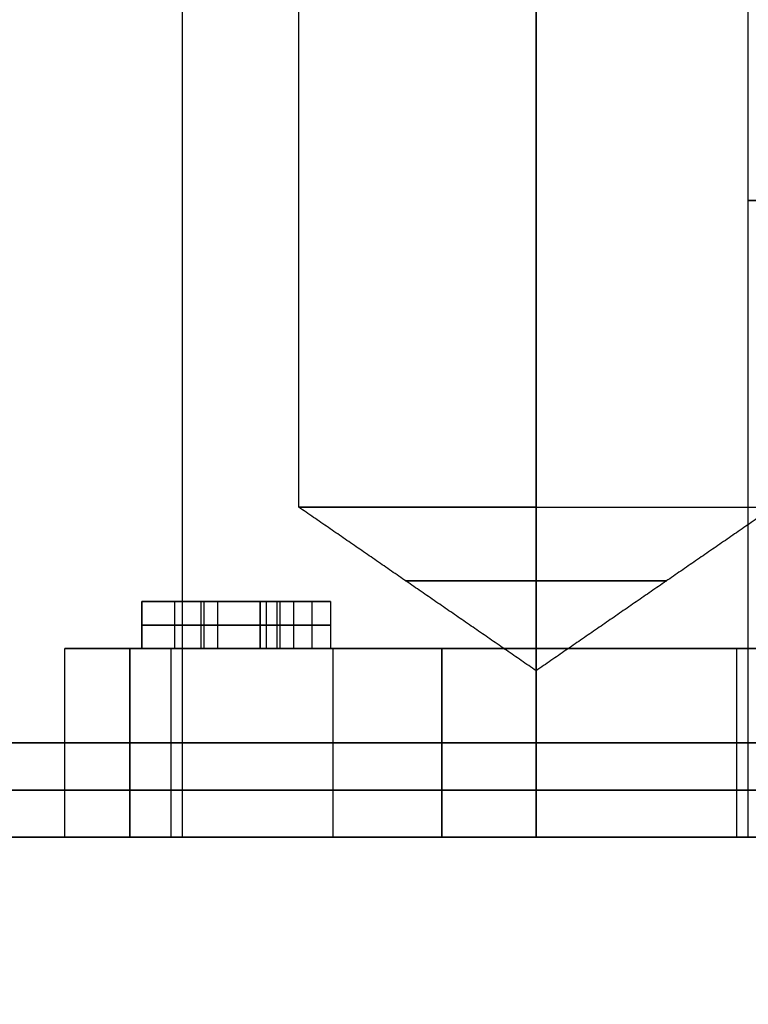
# Model space of a CAD drawing. Header units: millimetres. Extents: x -105 to 152, y -114 to 65.
# Tile 242 of 256: x 132.48 to 134.03, y -47.05 to -44.97. Entities that reach past the tile are written whole.
import ezdxf

# ---------------------------------------------------------------- set-up
doc = ezdxf.new("R2010")
doc.units = ezdxf.units.MM
doc.layers.add('Layer 01', color=7, linetype='Continuous', true_color=0x000000)

# ---------------------------------------------------------------- blocks, each defined once
blk = doc.blocks.new('Block 02')
at = {"layer": 'Layer 01'}
for p, q in [((133.576, -46, -14.2035), (133.576, -42, -14.2035)), ((133.0725, -46, -13.7), (133.0725, -43.134, -13.7)), ((132.826, -46.7, -13.7), (132.826, -43.337, -13.7)), ((134.026, -46.7, -11.55), (134.026, -44, -11.55)), ((133.576, -46, -13.1965), (133.576, -44.0936, -13.1965)), ((133.576, -46.7, -12.95), (133.576, -44.4768, -12.95)), ((133.576, -46.3468, -13.7), (133.576, -46, -14.2035)), ((133.576, -46.3468, -13.7), (133.576, -46, -13.1965)), ((132.7397, -46.3, -14.4779), (132.7397, -46.2, -14.4779)), ((132.7999, -46.2, -14.58), (132.8687, -46.2, -14.58)), ((132.8651, -46.2, -14.4497), (132.8651, -46.3, -14.4497)), ((132.8716, -46.2, -14.668), (132.8716, -46.3, -14.668)), ((132.8999, -46.2, -14.5061), (132.8999, -46.3, -14.5061)), ((132.8999, -46.2, -14.6188), (132.8999, -46.3, -14.6188)), ((132.9397, -46.2, -14.7517), (132.9397, -46.2, -14.6683)), ((132.9397, -46.2, -14.5061), (132.9397, -46.2, -14.4497)), ((132.9905, -46.2, -14.3898), (132.9905, -46.3, -14.3898)), ((132.9905, -46.2, -14.58), (133.0614, -46.2, -14.58)), ((132.9905, -46.2, -14.6188), (132.9905, -46.3, -14.6188)), ((133.026, -46.2, -14.33), (133.026, -46.3, -14.33)), ((133.0325, -46.2, -14.83), (133.0325, -46.3, -14.83)), ((133.0614, -46.2, -14.3898), (133.0614, -46.3, -14.3898)), ((133.0614, -46.2, -14.668), (133.0614, -46.3, -14.668)), ((133.1006, -46.2, -14.4497), (133.1006, -46.3, -14.4497)), ((133.1006, -46.2, -14.5061), (133.1006, -46.3, -14.5061)), ((133.1397, -46.2, -14.4779), (133.1397, -46.3, -14.4779)), ((133.0035, -46.25, -14.83), (132.7397, -46.25, -14.5061)), ((132.7397, -46.25, -14.5061), (132.7397, -46.25, -14.4497)), ((132.7397, -46.25, -14.4497), (132.9905, -46.25, -14.4497)), ((132.9905, -46.25, -14.5061), (132.8093, -46.25, -14.5061)), ((132.8093, -46.25, -14.5061), (132.9905, -46.25, -14.7315)), ((132.9905, -46.25, -14.4497), (132.9905, -46.25, -14.33)), ((132.9905, -46.25, -14.33), (133.0614, -46.25, -14.33)), ((132.9905, -46.25, -14.7315), (132.9905, -46.25, -14.5061)), ((133.0614, -46.25, -14.83), (133.0035, -46.25, -14.83)), ((133.0614, -46.25, -14.33), (133.0614, -46.25, -14.4497)), ((133.0614, -46.25, -14.4497), (133.1397, -46.25, -14.4497)), ((133.1397, -46.25, -14.5061), (133.0614, -46.25, -14.5061)), ((133.0614, -46.25, -14.5061), (133.0614, -46.25, -14.83)), ((133.1397, -46.25, -14.4497), (133.1397, -46.25, -14.5061)), ((132.576, -46.3, -13.7), (132.576, -46.7, -13.7)), ((132.801, -46.3, -13.7), (132.5767, -46.3, -13.7)), ((132.9905, -46.3, -14.6188), (132.8999, -46.3, -14.6188)), ((132.8999, -46.3, -14.6188), (132.8999, -46.3, -14.5061)), ((133.1451, -46.3, -12.3322), (133.1451, -46.7, -12.3322)), ((133.1451, -46.3, -15.0678), (133.1451, -46.7, -15.0678)), ((133.376, -46.7, -14.7672), (133.376, -46.3, -14.7672)), ((133.576, -46.7, -12.6774), (133.576, -46.3, -12.6774)), ((134.001, -46.3, -14.7248), (134.001, -46.7, -14.7248)), ((132.7142, -46.5, -12.581), (133.576, -46.5, -12.0834)), ((133.576, -46.5, -15.3166), (132.7142, -46.5, -14.819)), ((133.376, -46.5, -15.0856), (134.626, -46.5, -14.364)), ((133.376, -46.5, -15.0856), (133.376, -46.5, -14.4487)), ((133.576, -46.5, -15.3166), (134.776, -46.5, -14.6238)), ((134.776, -46.5, -12.7762), (133.576, -46.5, -12.0834)), ((133.576, -46.5, -12.925), (133.576, -46.5, -12.4298)), ((134.626, -46.5, -13.036), (133.576, -46.5, -12.4298)), ((131.7878, -46.7, -13.3436), (132.5899, -46.7, -13.3436)), ((132.8032, -46.7, -13.7577), (132.8283, -46.7, -13.7577)), ((133.7135, -46.7, -14.8908), (133.7135, -46.7, -14.4372)), ((133.7135, -46.7, -12.9629), (133.7135, -46.7, -12.5092))]:
    blk.add_line(p, q, dxfattribs=at)
at = {"layer": 'Layer 01', "extrusion": (0, 0, -1)}
blk.add_arc((-157.576, -7, -18.4954), 60, 294.194541, 322.932812, dxfattribs=at)
at = {"layer": 'Layer 01', "extrusion": (-1.65985e-15, -1.68343e-15, -1)}
blk.add_arc((-157.576, -7, -36.5), 55, 295.37693, 317.26788, dxfattribs=at)
at = {"layer": 'Layer 01'}
for centre, radius, end in [((157.576, -7, 0.5), 55, 244.62307), ((157.576, -7, 18.5), 55, 247.97569), ((157.576, -7, 36.5), 55, 244.62307), ((157.576, -7, -0.5), 56, 244.62307)]:
    blk.add_arc(centre, radius, 222.73212, end, dxfattribs=at)
at = {"layer": 'Layer 01', "extrusion": (3.02524e-16, 4.11499e-16, -1)}
blk.add_arc((-157.576, -7, -37.5), 56, 295.37693, 317.26788, dxfattribs=at)
at = {"layer": 'Layer 01', "extrusion": (0, 1, 0)}
for centre in [(-134.776, -15.85, -45.35), (-134.776, -11.55, -45.35)]:
    blk.add_arc(centre, 0.75, 270, 20.2733, dxfattribs=at)
at = {"layer": 'Layer 01', "extrusion": (4.4219e-51, 1, 4.4219e-51)}
blk.add_arc((-133.576, -13.7, -46), 0.5035, 270, 0, dxfattribs=at)
at = {"layer": 'Layer 01', "extrusion": (-1.79524e-28, 1, 1.79524e-28)}
blk.add_arc((-133.576, -13.7, -46), 0.5035, 360, 90, dxfattribs=at)
at = {"layer": 'Layer 01', "extrusion": (-4.07733e-37, -1, 4.07733e-37)}
blk.add_arc((133.576, -13.7, 46), 0.5035, 270, 0, dxfattribs=at)
at = {"layer": 'Layer 01', "extrusion": (5.4174e-16, 1, 5.4174e-16)}
blk.add_arc((-133.576, -13.7, -46), 0.5035, 90, 180, dxfattribs=at)
at = {"layer": 'Layer 01', "extrusion": (0, 1, 4.65557e-15)}
for start, end in [(180, 0), (0, 180)]:
    blk.add_arc((-133.576, -13.7, -46.156), 0.277, start, end, dxfattribs=at)
at = {"layer": 'Layer 01', "extrusion": (-5.46571e-16, -1, -3.26187e-15)}
blk.add_arc((137.176, -13.7, 46.5), 6.5, 360, 180, dxfattribs=at)
at = {"layer": 'Layer 01', "extrusion": (-4.45712e-30, -1, -3.26187e-15)}
blk.add_arc((137.176, -13.7, 46.5), 6.5, 180, 0, dxfattribs=at)
at = {"layer": 'Layer 01', "extrusion": (-6.5791e-16, -1, -3.26187e-15)}
blk.add_arc((137.176, -13.7, 46.5), 5.4, 180, 360, dxfattribs=at)
at = {"layer": 'Layer 01', "extrusion": (-1.88272e-15, -1, -4.30253e-15)}
blk.add_arc((137.176, -13.7, 46.5), 5.4, 66.6125, 180, dxfattribs=at)
at = {"layer": 'Layer 01', "extrusion": (0, -1, -3.55271e-15)}
for centre, radius, start, end in [((137.176, -13.7, 46.5), 4.6, 165.9208, 194.0792), ((137.176, -13.7, 46.6), 5.4, 66.6125, 180)]:
    blk.add_arc(centre, radius, start, end, dxfattribs=at)
at = {"layer": 'Layer 01', "extrusion": (0, 1, 3.55271e-15)}
for start, end in [(0, 90), (284.9552, 360)]:
    blk.add_arc((-133.576, -13.7, -46.5), 0.775, start, end, dxfattribs=at)
at = {"layer": 'Layer 01', "extrusion": (0, -1, 0)}
blk.add_arc((137.176, -13.7, 46.6), 5.4, 180, 360, dxfattribs=at)
at = {"layer": 'Layer 01', "extrusion": (2.68252e-30, 1, 3.26187e-15)}
blk.add_arc((-137.176, -13.7, -46.7), 5.4, 180, 0, dxfattribs=at)
at = {"layer": 'Layer 01', "extrusion": (-1.62188e-17, 1, 2.89189e-15)}
blk.add_arc((-137.176, -13.7, -46.7), 5.4, 0, 113.3875, dxfattribs=at)
at = {"layer": 'Layer 01', "extrusion": (-1.67004e-15, 1, 3.17487e-15)}
blk.add_arc((-137.176, -13.7, -46.7), 4.6, 345.9208, 14.0792, dxfattribs=at)
at = {"layer": 'Layer 01', "extrusion": (4.69154e-16, 1, 4.73695e-15)}
blk.add_arc((-134.776, -11.55, -46.7), 0.75, 270, 90, dxfattribs=at)
at = {"layer": 'Layer 01'}
for points, degree in [([(133.576, -46.7, -14.45), (133.576, -44.35, -14.45), (133.576, -42, -14.45)], 2), ([(133.576, -42, -14.2036), (133.576, -44, -14.2036), (133.576, -46, -14.2035)], 2), ([(133.576, -46, -13.1965), (133.5761, -45.0468, -13.1964), (133.5761, -44.0936, -13.1963)], 2), ([(133.576, -44.4768, -12.9502), (133.576, -45.5884, -12.9501), (133.576, -46.7, -12.95)], 2), ([(133.576, -46.3468, -13.7), (133.3243, -46.1734, -13.7), (133.0725, -46, -13.7)], 2), ([(134.0796, -46, -13.7), (133.8278, -46.1734, -13.7), (133.576, -46.3468, -13.7)], 2), ([(133.0035, -46.2, -14.83), (132.8716, -46.2, -14.668), (132.7397, -46.2, -14.5061)], 2), ([(132.7397, -46.2, -14.5061), (132.7397, -46.25, -14.5061), (132.7397, -46.3, -14.5061)], 2), ([(132.7397, -46.2, -14.5061), (132.7397, -46.2, -14.4779), (132.7397, -46.2, -14.4497)], 2), ([(132.7397, -46.2, -14.4497), (132.7397, -46.25, -14.4497), (132.7397, -46.3, -14.4497)], 2), ([(132.7397, -46.2, -14.4497), (132.8651, -46.2, -14.4497), (132.9905, -46.2, -14.4497)], 2), ([(132.8093, -46.2, -14.5061), (132.8999, -46.2, -14.5061), (132.9905, -46.2, -14.5061)], 2), ([(132.8093, -46.2, -14.5061), (132.8093, -46.25, -14.5061), (132.8093, -46.3, -14.5061)], 2), ([(132.9905, -46.2, -14.7315), (132.8999, -46.2, -14.6188), (132.8093, -46.2, -14.5061)], 2), ([(132.9905, -46.2, -14.4497), (132.9905, -46.2, -14.3898), (132.9905, -46.2, -14.33)], 2), ([(132.9905, -46.3, -14.4497), (132.9905, -46.25, -14.4497), (132.9905, -46.2, -14.4497)], 2), ([(132.9905, -46.2, -14.33), (132.9905, -46.25, -14.33), (132.9905, -46.3, -14.33)], 2), ([(132.9905, -46.2, -14.33), (133.026, -46.2, -14.33), (133.0614, -46.2, -14.33)], 2), ([(132.9905, -46.2, -14.5061), (132.9905, -46.2, -14.6188), (132.9905, -46.2, -14.7315)], 2), ([(132.9905, -46.3, -14.5061), (132.9905, -46.25, -14.5061), (132.9905, -46.2, -14.5061)], 2), ([(132.9905, -46.2, -14.7315), (132.9905, -46.25, -14.7315), (132.9905, -46.3, -14.7315)], 2), ([(133.0614, -46.2, -14.83), (133.0325, -46.2, -14.83), (133.0035, -46.2, -14.83)], 2), ([(133.0035, -46.2, -14.83), (133.0035, -46.25, -14.83), (133.0035, -46.3, -14.83)], 2), ([(133.0614, -46.2, -14.33), (133.0614, -46.25, -14.33), (133.0614, -46.3, -14.33)], 2), ([(133.0614, -46.2, -14.33), (133.0614, -46.2, -14.3898), (133.0614, -46.2, -14.4497)], 2), ([(133.0614, -46.2, -14.4497), (133.0614, -46.25, -14.4497), (133.0614, -46.3, -14.4497)], 2), ([(133.0614, -46.2, -14.4497), (133.1006, -46.2, -14.4497), (133.1397, -46.2, -14.4497)], 2), ([(133.1397, -46.2, -14.5061), (133.1006, -46.2, -14.5061), (133.0614, -46.2, -14.5061)], 2), ([(133.0614, -46.2, -14.5061), (133.0614, -46.25, -14.5061), (133.0614, -46.3, -14.5061)], 2), ([(133.0614, -46.2, -14.5061), (133.0614, -46.2, -14.668), (133.0614, -46.2, -14.83)], 2), ([(133.0614, -46.2, -14.83), (133.0614, -46.25, -14.83), (133.0614, -46.3, -14.83)], 2), ([(133.1397, -46.2, -14.4497), (133.1397, -46.25, -14.4497), (133.1397, -46.3, -14.4497)], 2), ([(133.1397, -46.2, -14.4497), (133.1397, -46.2, -14.4779), (133.1397, -46.2, -14.5061)], 2), ([(133.1397, -46.2, -14.5061), (133.1397, -46.25, -14.5061), (133.1397, -46.3, -14.5061)], 2), ([(132.7142, -46.3, -12.581), (132.5309, -46.3, -13.3119), (132.5309, -46.3, -14.0881), (132.7142, -46.3, -14.819)], 3), ([(132.7142, -46.3, -12.581), (133.1451, -46.3, -12.3322), (133.576, -46.3, -12.0834)], 2), ([(132.7142, -46.7, -12.581), (132.7142, -46.5, -12.581), (132.7142, -46.3, -12.581)], 2), ([(132.7142, -46.3, -14.819), (132.7142, -46.5, -14.819), (132.7142, -46.7, -14.819)], 2), ([(133.576, -46.3, -15.3166), (133.1451, -46.3, -15.0678), (132.7142, -46.3, -14.819)], 2), ([(132.9905, -46.3, -14.4497), (132.8651, -46.3, -14.4497), (132.7397, -46.3, -14.4497)], 2), ([(132.7397, -46.3, -14.4497), (132.7397, -46.3, -14.4779), (132.7397, -46.3, -14.5061)], 2), ([(132.7397, -46.3, -14.5061), (132.8716, -46.3, -14.668), (133.0035, -46.3, -14.83)], 2), ([(132.801, -46.3, -13.7), (132.801, -46.5, -13.7), (132.801, -46.7, -13.7)], 2), ([(132.8093, -46.3, -14.5061), (132.8999, -46.3, -14.5061), (132.9905, -46.3, -14.5061)], 2), ([(132.9905, -46.3, -14.7315), (132.8999, -46.3, -14.6188), (132.8093, -46.3, -14.5061)], 2), ([(133.0614, -46.3, -14.33), (133.026, -46.3, -14.33), (132.9905, -46.3, -14.33)], 2), ([(132.9905, -46.3, -14.33), (132.9905, -46.3, -14.3898), (132.9905, -46.3, -14.4497)], 2), ([(132.9905, -46.3, -14.5061), (132.9905, -46.3, -14.6188), (132.9905, -46.3, -14.7315)], 2), ([(133.0035, -46.3, -14.83), (133.0325, -46.3, -14.83), (133.0614, -46.3, -14.83)], 2), ([(133.0614, -46.3, -14.83), (133.0614, -46.3, -14.668), (133.0614, -46.3, -14.5061)], 2), ([(133.0614, -46.3, -14.5061), (133.1006, -46.3, -14.5061), (133.1397, -46.3, -14.5061)], 2), ([(133.1397, -46.3, -14.4497), (133.1006, -46.3, -14.4497), (133.0614, -46.3, -14.4497)], 2), ([(133.0614, -46.3, -14.4497), (133.0614, -46.3, -14.3898), (133.0614, -46.3, -14.33)], 2), ([(133.1397, -46.3, -14.5061), (133.1397, -46.3, -14.4779), (133.1397, -46.3, -14.4497)], 2), ([(133.376, -46.3, -14.4487), (133.376, -46.3, -14.7672), (133.376, -46.3, -15.0856)], 2), ([(133.376, -46.3, -14.4487), (133.376, -46.5, -14.4487), (133.376, -46.7, -14.4487)], 2), ([(133.376, -46.3, -15.0856), (134.001, -46.3, -14.7248), (134.626, -46.3, -14.364)], 2), ([(133.376, -46.7, -15.0856), (133.376, -46.5, -15.0856), (133.376, -46.3, -15.0856)], 2), ([(133.576, -46.7, -12.925), (133.576, -46.5, -12.925), (133.576, -46.3, -12.925)], 2), ([(133.576, -46.3, -12.0834), (133.576, -46.5, -12.0834), (133.576, -46.7, -12.0834)], 2), ([(133.576, -46.7, -15.3166), (133.576, -46.5, -15.3166), (133.576, -46.3, -15.3166)], 2), ([(133.576, -46.3, -15.3166), (134.176, -46.3, -14.9702), (134.776, -46.3, -14.6238)], 2), ([(134.776, -46.3, -12.7762), (134.176, -46.3, -12.4298), (133.576, -46.3, -12.0834)], 2), ([(133.576, -46.3, -12.4298), (133.576, -46.3, -12.6774), (133.576, -46.3, -12.925)], 2), ([(133.576, -46.3, -12.4298), (133.576, -46.5, -12.4298), (133.576, -46.7, -12.4298)], 2), ([(134.626, -46.3, -13.036), (134.101, -46.3, -12.7329), (133.576, -46.3, -12.4298)], 2), ([(132.7142, -46.7, -12.581), (133.1451, -46.7, -12.3322), (133.576, -46.7, -12.0834)], 2), ([(133.576, -46.7, -15.3166), (133.1451, -46.7, -15.0678), (132.7142, -46.7, -14.819)], 2), ([(134.626, -46.7, -14.364), (134.001, -46.7, -14.7248), (133.376, -46.7, -15.0856)], 2), ([(133.376, -46.7, -14.4487), (133.376, -46.7, -14.7672), (133.376, -46.7, -15.0856)], 2), ([(134.776, -46.7, -14.6238), (134.176, -46.7, -14.9702), (133.576, -46.7, -15.3166)], 2), ([(133.576, -46.7, -12.0834), (134.176, -46.7, -12.4298), (134.776, -46.7, -12.7762)], 2), ([(133.576, -46.7, -12.4298), (133.576, -46.7, -12.6774), (133.576, -46.7, -12.925)], 2), ([(133.576, -46.7, -12.4298), (134.101, -46.7, -12.7329), (134.626, -46.7, -13.036)], 2)]:
    blk.add_open_spline(points, degree=degree, dxfattribs=at)
for points, knots in [([(111.1847, -45.0506, 7.1272), (112.0453, -46.0998, 6.4991), (112.9596, -47.1419, 5.9823), (114.9023, -49.2014, 5.1615), (115.9306, -50.2188, 4.8575), (117.5724, -51.7243, 4.5886), (118.13, -52.2168, 4.5318), (119.2586, -53.177, 4.4883), (119.8306, -53.6458, 4.5015), (120.9899, -54.5605, 4.6041), (121.5772, -55.0065, 4.6936), (122.4691, -55.6584, 4.8929), (122.768, -55.8726, 4.9703), (123.3609, -56.2895, 5.1458), (123.656, -56.493, 5.2441), (124.5367, -57.0889, 5.5719), (125.1175, -57.4668, 5.8339), (125.9759, -58.0053, 6.2989), (126.2599, -58.1801, 6.4658), (126.8228, -58.5204, 6.8254), (127.1009, -58.6853, 7.0176), (128.4525, -59.4727, 8.0277), (129.4303, -59.9973, 9.0009), (130.4877, -60.5377, 10.4506), (130.6904, -60.6396, 10.752), (131.0695, -60.828, 11.3664), (131.2472, -60.915, 11.6808), (131.7443, -61.1559, 12.6454), (132.0281, -61.2897, 13.3169), (132.3776, -61.4523, 14.3684), (132.4818, -61.5004, 14.7283), (132.6605, -61.5823, 15.4518), (132.7353, -61.6163, 15.8155), (132.9165, -61.6985, 16.9127), (132.9802, -61.727, 17.6521), (132.9882, -61.7306, 18.7732), (132.9759, -61.7251, 19.1507), (132.922, -61.7008, 19.898), (132.8805, -61.6821, 20.2683), (132.7134, -61.6065, 21.3688), (132.5457, -61.5302, 22.0892), (132.2095, -61.3742, 23.1493), (132.0827, -61.3149, 23.5004), (131.8054, -61.1839, 24.1833), (131.6546, -61.112, 24.5165), (131.1671, -60.8767, 25.492), (130.7955, -60.6938, 26.1103), (130.1706, -60.376, 26.99), (129.9509, -60.2627, 27.2751), (129.4972, -60.0249, 27.8198), (129.2624, -59.9, 28.0806), (128.5354, -59.5066, 28.83), (128.021, -59.2196, 29.2856), (127.2086, -58.7486, 29.9052), (126.9312, -58.5849, 30.1008), (126.3721, -58.2486, 30.4655), (126.0893, -58.0754, 30.6355), (125.2325, -57.5405, 31.1101), (124.6499, -57.1635, 31.3797), (123.7626, -56.5659, 31.7186), (123.4637, -56.3607, 31.8208), (122.8685, -55.9441, 32.0021), (122.5717, -55.7322, 32.0813), (121.6838, -55.0862, 32.2871), (121.0954, -54.6415, 32.3817), (120.2192, -53.9532, 32.4659), (119.9281, -53.7202, 32.4843), (119.3484, -53.247, 32.5025), (119.0594, -53.0066, 32.5021), (118.2052, -52.2823, 32.4743), (117.6495, -51.793, 32.4204), (116.0215, -50.3057, 32.1639), (114.9879, -49.2884, 31.8679), (113.5091, -47.7261, 31.2529), (113.0282, -47.1993, 31.0188), (112.1017, -46.1481, 30.4993), (111.6543, -45.622, 30.2132), (111.2223, -45.0964, 29.9002)], [-71.523261, -71.523261, -71.523261, -71.523261, -67.053058, -67.053058, -62.582854, -62.582854, -60.347752, -60.347752, -58.11265, -58.11265, -55.877548, -55.877548, -54.759997, -54.759997, -53.642446, -53.642446, -51.407344, -51.407344, -50.289793, -50.289793, -49.172242, -49.172242, -44.702038, -44.702038, -43.584487, -43.584487, -42.466937, -42.466937, -40.231835, -40.231835, -39.114284, -39.114284, -37.996733, -37.996733, -35.761631, -35.761631, -34.64408, -34.64408, -33.526529, -33.526529, -31.291427, -31.291427, -30.173876, -30.173876, -29.056325, -29.056325, -26.821223, -26.821223, -25.703672, -25.703672, -24.586121, -24.586121, -22.351019, -22.351019, -21.233468, -21.233468, -20.115917, -20.115917, -17.880815, -17.880815, -16.763264, -16.763264, -15.645713, -15.645713, -13.410612, -13.410612, -12.293061, -12.293061, -11.17551, -11.17551, -8.940408, -8.940408, -4.470204, -4.470204, -2.235102, -2.235102, 0, 0, 0, 0]), ([(133.576, -46.3, -12.925), (133.5269, -46.3, -12.925), (133.4543, -46.3, -12.9318), (133.3836, -46.3, -12.9488), (133.3369, -46.3, -12.9624), (133.3156, -46.3, -12.9696), (133.1916, -46.3, -13.0186), (133.1035, -46.3, -13.0766), (132.9903, -46.3, -13.1897), (132.9404, -46.3, -13.2508), (132.9006, -46.3, -13.3188), (132.8764, -46.3, -13.3656), (132.8645, -46.3, -13.3919), (132.8192, -46.3, -13.5062), (132.801, -46.3, -13.6013), (132.801, -46.3, -13.7)], [0, 0, 0, 0, 0.152803, 0.229205, 0.229205, 0.305607, 0.305607, 0.611213, 0.611213, 0.764016, 0.840418, 0.840418, 0.91682, 0.91682, 1.222426, 1.222426, 1.222426, 1.222426]), ([(132.801, -46.3, -13.7), (132.801, -46.3, -13.7414), (132.8043, -46.3, -13.7823), (132.8173, -46.3, -13.8632), (132.8263, -46.3, -13.9011), (132.8673, -46.3, -14.0257), (132.9082, -46.3, -14.1027), (132.988, -46.3, -14.2067), (133.0317, -46.3, -14.2548), (133.0812, -46.3, -14.2969), (133.1155, -46.3, -14.3237), (133.1344, -46.3, -14.3371), (133.2209, -46.3, -14.3939), (133.2957, -46.3, -14.4273), (133.376, -46.3, -14.4487)], [0, 0, 0, 0, 0.127247, 0.127247, 0.254495, 0.254495, 0.50899, 0.50899, 0.636237, 0.699861, 0.699861, 0.763485, 0.763485, 1.01798, 1.01798, 1.01798, 1.01798]), ([(133.376, -46.7, -14.4487), (133.3359, -46.7, -14.438), (133.2777, -46.7, -14.4174), (133.2227, -46.7, -14.3901), (133.1867, -46.7, -14.3704), (133.1701, -46.7, -14.3606), (133.078, -46.7, -14.3002), (133.015, -46.7, -14.2419), (132.9346, -46.7, -14.1371), (132.9111, -46.7, -14.1005), (132.8706, -46.7, -14.024), (132.853, -46.7, -13.9821), (132.814, -46.7, -13.8637), (132.801, -46.7, -13.7828), (132.801, -46.7, -13.7)], [0, 0, 0, 0, 0.127247, 0.190871, 0.190871, 0.254495, 0.254495, 0.50899, 0.50899, 0.636237, 0.636237, 0.763485, 0.763485, 1.017979, 1.017979, 1.017979, 1.017979]), ([(132.801, -46.7, -13.7), (132.801, -46.7, -13.6506), (132.8078, -46.7, -13.578), (132.8248, -46.7, -13.5073), (132.8385, -46.7, -13.4607), (132.8456, -46.7, -13.4397), (132.895, -46.7, -13.3149), (132.9521, -46.7, -13.2279), (133.066, -46.7, -13.1141), (133.1273, -46.7, -13.064), (133.1952, -46.7, -13.0243), (133.2419, -46.7, -13.0002), (133.2678, -46.7, -12.9885), (133.3826, -46.7, -12.9431), (133.4777, -46.7, -12.925), (133.576, -46.7, -12.925)], [0, 0, 0, 0, 0.152805, 0.229208, 0.229208, 0.305611, 0.305611, 0.611222, 0.611222, 0.764027, 0.84043, 0.84043, 0.916833, 0.916833, 1.222444, 1.222444, 1.222444, 1.222444]), ([(132.8458, -46.7, -13.8709), (132.8201, -46.7, -13.7613), (132.8196, -46.7, -13.6459), (132.8688, -46.7, -13.4263), (132.9185, -46.7, -13.3222), (133.0583, -46.7, -13.1458), (133.1484, -46.7, -13.0737), (133.351, -46.7, -12.9758), (133.4635, -46.7, -12.95), (133.576, -46.7, -12.95)], [-1.361856, -1.361856, -1.361856, -1.361856, -1.021392, -1.021392, -0.680928, -0.680928, -0.340464, -0.340464, 0, 0, 0, 0]), ([(133.576, -46.7, -14.45), (133.4084, -46.7, -14.45), (133.2414, -46.7, -14.3918), (132.9787, -46.7, -14.1835), (132.884, -46.7, -14.0341), (132.8458, -46.7, -13.8709)], [-1.024265, -1.024265, -1.024265, -1.024265, -0.512132, -0.512132, 0, 0, 0, 0]), ([(134.3063, -46.7, -13.5291), (134.332, -46.7, -13.6387), (134.3325, -46.7, -13.7541), (134.2833, -46.7, -13.9737), (134.2336, -46.7, -14.0778), (134.0938, -46.7, -14.2542), (134.0037, -46.7, -14.3263), (133.8011, -46.7, -14.4242), (133.6886, -46.7, -14.45), (133.576, -46.7, -14.45)], [-1.361856, -1.361856, -1.361856, -1.361856, -1.021392, -1.021392, -0.680928, -0.680928, -0.340464, -0.340464, 0, 0, 0, 0]), ([(133.576, -46.7, -12.95), (133.7437, -46.7, -12.95), (133.9107, -46.7, -13.0082), (134.1734, -46.7, -13.2165), (134.2681, -46.7, -13.3659), (134.3063, -46.7, -13.5291)], [-1.024265, -1.024265, -1.024265, -1.024265, -0.512132, -0.512132, 0, 0, 0, 0])]:
    blk.add_open_spline(points, degree=3, knots=knots, dxfattribs=at)
blk.add_rational_spline([(110.5928, -45.0796, 6.352), (111.4864, -46.1396, 5.7335), (112.4481, -47.2097, 5.2157), (114.4836, -49.3138, 4.4088), (115.5577, -50.3527, 4.1113), (117.2784, -51.8935, 3.86), (117.8593, -52.3949, 3.8097), (119.0335, -53.3708, 3.7812), (119.6287, -53.8475, 3.802), (120.8339, -54.7766, 3.9218), (121.4445, -55.2298, 4.0201), (122.3734, -55.8932, 4.2347), (122.6843, -56.1109, 4.3172), (123.3013, -56.5348, 4.5035), (123.6086, -56.7418, 4.6074), (124.5239, -57.3468, 4.9519), (125.1296, -57.7317, 5.2264), (126.0264, -58.2809, 5.7126), (126.3229, -58.459, 5.8868), (126.9107, -58.8056, 6.2614), (127.202, -58.9741, 6.462), (128.6129, -59.7758, 7.5116), (129.6443, -60.3151, 8.5266), (130.7627, -60.8707, 10.0441), (130.9773, -60.9756, 10.3599), (131.3789, -61.1695, 11.0036), (131.5674, -61.2591, 11.3332), (132.0946, -61.5071, 12.3445), (132.3963, -61.6451, 13.0497), (132.7684, -61.8129, 14.1557), (132.8794, -61.8624, 14.5344), (133.0698, -61.947, 15.2965), (133.1495, -61.9821, 15.6798), (133.3425, -62.0668, 16.836), (133.4102, -62.0962, 17.6156), (133.4179, -62.0995, 18.798), (133.4045, -62.0937, 19.1964), (133.3463, -62.0683, 19.9844), (133.3016, -62.0488, 20.3745), (133.1222, -61.9702, 21.5342), (132.9423, -61.891, 22.2927), (132.5828, -61.7293, 23.4078), (132.4473, -61.6679, 23.7768), (132.1517, -61.5324, 24.4934), (131.9911, -61.4581, 24.8428), (131.4723, -61.2149, 25.8656), (131.0775, -61.0261, 26.513), (130.4158, -60.6988, 27.4322), (130.1837, -60.5823, 27.7294), (129.7051, -60.3381, 28.2971), (129.4575, -60.2098, 28.5688), (128.6914, -59.8059, 29.3501), (128.1503, -59.5115, 29.8245), (127.2992, -59.0299, 30.4687), (127.0091, -58.8628, 30.6718), (126.4247, -58.5196, 31.0511), (126.1292, -58.3429, 31.228), (125.2332, -57.7966, 31.7232), (124.6252, -57.412, 32.0046), (123.7024, -56.8045, 32.3594), (123.3913, -56.5957, 32.4668), (122.7725, -56.1722, 32.658), (122.4638, -55.9568, 32.742), (121.5387, -55.2987, 32.962), (120.9267, -54.8463, 33.065), (120.0179, -54.1483, 33.1609), (119.7153, -53.9114, 33.1832), (119.1125, -53.4303, 33.2087), (118.8121, -53.186, 33.2119), (117.9216, -52.448, 33.1945), (117.3434, -51.95, 33.1465), (115.6371, -50.4268, 32.9058), (114.5572, -49.3869, 32.615), (113.0205, -47.8028, 32.0138), (112.5165, -47.2639, 31.7814), (111.5474, -46.1921, 31.267), (111.08, -45.6565, 30.983), (110.6326, -45.1268, 30.6755)], [0.761986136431, 0.775477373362, 0.788136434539, 0.812015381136, 0.823236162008, 0.839064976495, 0.844116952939, 0.853721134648, 0.858285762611, 0.866957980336, 0.871065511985, 0.876891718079, 0.878777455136, 0.882390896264, 0.884125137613, 0.889119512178, 0.892171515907, 0.896364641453, 0.897698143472, 0.900241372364, 0.901449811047, 0.90709808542, 0.910461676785, 0.91365415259, 0.914240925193, 0.915299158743, 0.915774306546, 0.917059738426, 0.917731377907, 0.918522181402, 0.918750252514, 0.919133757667, 0.919289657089, 0.91966260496, 0.919786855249, 0.919801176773, 0.919776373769, 0.919667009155, 0.91958278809, 0.919237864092, 0.918886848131, 0.918129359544, 0.917836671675, 0.917173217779, 0.916801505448, 0.915551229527, 0.914538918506, 0.912667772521, 0.911985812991, 0.910514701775, 0.909722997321, 0.907163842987, 0.905213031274, 0.901846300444, 0.900653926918, 0.898148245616, 0.896831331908, 0.892679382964, 0.889643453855, 0.884646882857, 0.882903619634, 0.879304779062, 0.877445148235, 0.871682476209, 0.86759591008, 0.861082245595, 0.858846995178, 0.854244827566, 0.851877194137, 0.844648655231, 0.83963799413, 0.824018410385, 0.81282703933, 0.794743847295, 0.788498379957, 0.775763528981, 0.769248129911, 0.762575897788], degree=3, knots=[0, 0, 0, 0, 4.759258, 4.759258, 9.518515, 9.518515, 11.898144, 11.898144, 14.277773, 14.277773, 16.657401, 16.657401, 17.847216, 17.847216, 19.03703, 19.03703, 21.416659, 21.416659, 22.606473, 22.606473, 23.796288, 23.796288, 28.555545, 28.555545, 29.74536, 29.74536, 30.935174, 30.935174, 33.314803, 33.314803, 34.504617, 34.504617, 35.694431, 35.694431, 38.07406, 38.07406, 39.263875, 39.263875, 40.453689, 40.453689, 42.833318, 42.833318, 44.023132, 44.023132, 45.212947, 45.212947, 47.592575, 47.592575, 48.78239, 48.78239, 49.972204, 49.972204, 52.351833, 52.351833, 53.541647, 53.541647, 54.731462, 54.731462, 57.11109, 57.11109, 58.300905, 58.300905, 59.490719, 59.490719, 61.870348, 61.870348, 63.060162, 63.060162, 64.249977, 64.249977, 66.629605, 66.629605, 71.388863, 71.388863, 73.768492, 73.768492, 76.14812, 76.14812, 76.14812, 76.14812], dxfattribs=at)

msp = doc.modelspace()

# ---------------------------------------------------------------- block references
at = {"layer": 'Layer 01'}
msp.add_blockref('Block 02', (0, 0), dxfattribs=at)

doc.saveas('drawing.dxf')
